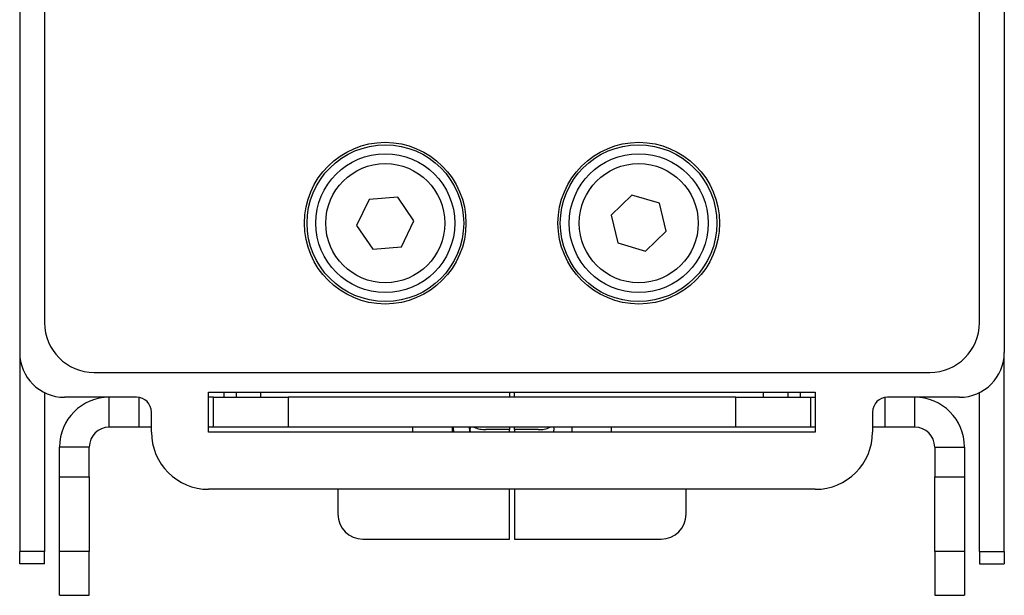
# Model space of a CAD drawing. Header units: millimetres. Extents: x 0 to 420, y 0 to 297.
# Tile 1 of 57: x 77 to 96, y 24 to 36. Entities that reach past the tile are written whole.
import ezdxf

# ---------------------------------------------------------------- set-up
doc = ezdxf.new("R2010")
doc.units = ezdxf.units.MM

msp = doc.modelspace()

# ---------------------------------------------------------------- linework, layer by layer
at = {"color": 7, "linetype": 'Continuous', "lineweight": 25}
for p, q in [((77.03, 88.832), (77.03, 29.632)), ((95.83, 29.632), (95.83, 88.832)), ((76.53, 73.732), (76.53, 29.032)), ((96.33, 73.732), (96.33, 29.032)), ((83.556, 32.108), (83.306, 31.588)), ((84.131, 32.153), (83.556, 32.108)), ((84.458, 31.677), (84.131, 32.153)), ((88.842, 32.193), (88.424, 31.795)), ((89.396, 32.031), (88.842, 32.193)), ((89.532, 31.47), (89.396, 32.031)), ((88.424, 31.795), (88.561, 31.234)), ((83.306, 31.588), (83.633, 31.111)), ((84.208, 31.156), (84.458, 31.677)), ((89.115, 31.071), (89.532, 31.47)), ((83.633, 31.111), (84.208, 31.156)), ((88.561, 31.234), (89.115, 31.071)), ((76.532, 28.974), (76.532, 25.032)), ((96.328, 25.032), (96.328, 28.974)), ((78.03, 28.632), (94.83, 28.632)), ((77.032, 28.225), (77.032, 25.032)), ((78.88, 28.132), (77.43, 28.132)), ((78.33, 27.532), (78.33, 28.132)), ((80.33, 28.232), (92.53, 28.232)), ((80.33, 27.432), (80.33, 28.232)), ((80.43, 28.132), (80.33, 28.132)), ((80.43, 27.532), (80.43, 28.132)), ((80.43, 28.132), (81.93, 28.132)), ((80.882, 28.232), (80.882, 28.132)), ((81.382, 28.132), (81.382, 28.232)), ((81.93, 28.132), (81.93, 27.532)), ((90.93, 28.132), (81.93, 28.132)), ((86.382, 28.232), (86.382, 28.132)), ((86.478, 28.132), (86.478, 28.232)), ((90.93, 27.532), (90.93, 28.132)), ((90.93, 28.132), (92.43, 28.132)), ((91.478, 28.232), (91.478, 28.132)), ((91.978, 28.232), (91.978, 28.132)), ((92.43, 28.132), (92.43, 27.532)), ((92.43, 28.132), (92.53, 28.132)), ((92.53, 28.232), (92.53, 27.432)), ((95.43, 28.132), (93.98, 28.132)), ((94.53, 27.532), (94.53, 28.132)), ((95.828, 25.032), (95.828, 28.225)), ((79.18, 27.432), (79.18, 27.832)), ((93.68, 27.832), (93.68, 27.432)), ((78.93, 27.532), (78.33, 27.532)), ((79.18, 27.532), (78.93, 27.532)), ((80.43, 27.532), (80.33, 27.532)), ((81.93, 27.532), (80.43, 27.532)), ((90.93, 27.532), (81.93, 27.532)), ((84.43, 27.532), (84.43, 27.432)), ((85.228, 27.532), (85.226, 27.432)), ((85.248, 27.532), (85.253, 27.432)), ((86.382, 27.532), (86.382, 27.485)), ((86.478, 27.485), (86.478, 27.532)), ((88.43, 27.432), (88.43, 27.532)), ((92.43, 27.532), (90.93, 27.532)), ((92.53, 27.532), (92.43, 27.532)), ((93.93, 27.532), (93.68, 27.532)), ((94.53, 27.532), (93.93, 27.532)), ((92.53, 27.432), (80.33, 27.432)), ((86.382, 27.485), (85.906, 27.485)), ((86.382, 27.432), (86.382, 27.485)), ((86.954, 27.485), (86.478, 27.485)), ((86.478, 27.485), (86.478, 27.432)), ((77.93, 27.132), (77.33, 27.132)), ((77.33, 26.531), (77.33, 27.132)), ((77.93, 26.531), (77.93, 27.132)), ((94.93, 27.132), (95.53, 27.132)), ((94.93, 27.132), (94.93, 26.531)), ((95.53, 27.132), (95.53, 26.531)), ((77.33, 26.531), (77.93, 26.531)), ((77.33, 25.035), (77.33, 26.531)), ((77.93, 26.531), (77.93, 25.035)), ((94.93, 26.531), (95.53, 26.531)), ((94.93, 25.035), (94.93, 26.531)), ((95.53, 26.531), (95.53, 25.035)), ((92.53, 26.282), (80.33, 26.282)), ((82.93, 26.282), (82.93, 25.782)), ((86.382, 25.282), (86.382, 26.282)), ((86.478, 26.282), (86.478, 25.282)), ((89.93, 25.782), (89.93, 26.282)), ((83.43, 25.282), (86.382, 25.282)), ((86.478, 25.282), (89.43, 25.282)), ((77.032, 25.032), (76.532, 25.032)), ((76.532, 24.782), (76.532, 25.032)), ((77.032, 24.782), (77.032, 25.032)), ((77.93, 25.035), (77.33, 25.035)), ((77.33, 24.153), (77.33, 25.035)), ((77.93, 24.153), (77.93, 25.035)), ((95.53, 25.035), (94.93, 25.035)), ((94.93, 25.035), (94.93, 24.153)), ((95.53, 25.035), (95.53, 24.153)), ((95.828, 25.032), (96.328, 25.032)), ((95.828, 25.032), (95.828, 24.782)), ((96.328, 25.032), (96.328, 24.782)), ((77.032, 24.782), (76.532, 24.782)), ((95.828, 24.782), (96.328, 24.782)), ((77.33, 24.153), (77.93, 24.153)), ((77.33, 24.151), (77.33, 24.153)), ((77.33, 24.151), (77.93, 24.151)), ((77.93, 24.151), (77.93, 24.153)), ((94.93, 24.153), (95.53, 24.153)), ((94.93, 24.153), (94.93, 24.151)), ((94.93, 24.151), (95.53, 24.151)), ((95.53, 24.153), (95.53, 24.151))]:
    msp.add_line(p, q, dxfattribs=at)
at = {"color": 8, "linetype": 'Continuous', "lineweight": 25}
for p, q in [((78.93, 27.532), (78.93, 28.128)), ((80.632, 28.232), (80.632, 28.132)), ((92.228, 28.232), (92.228, 28.132)), ((93.93, 28.128), (93.93, 27.532))]:
    msp.add_line(p, q, dxfattribs=at)
at = {"color": 7, "linetype": 'Continuous', "lineweight": 25}
for centre, radius in [((83.88, 31.632), 1.625), ((83.884, 31.632), 1.575), ((88.98, 31.632), 1.625), ((88.976, 31.632), 1.575), ((83.882, 31.632), 1.397), ((88.978, 31.632), 1.397), ((83.882, 31.632), 1.197), ((88.978, 31.632), 1.197)]:
    msp.add_circle(centre, radius, dxfattribs=at)
for centre, radius, start, end in [((78.03, 29.632), 1, 180, 270), ((94.83, 29.632), 1, 270, 0), ((77.43, 29.032), 0.9, 180, 270), ((95.43, 29.032), 0.9, 270, 0), ((78.33, 27.132), 1, 90, 180), ((78.88, 27.832), 0.3, 0, 90), ((93.98, 27.832), 0.3, 90, 180), ((94.53, 27.132), 1, 0, 90), ((78.33, 27.132), 0.4, 90, 180), ((85.872, 27.949), 0.465, 243.6462, 274.2176), ((87.001, 27.884), 0.401, 263.2871, 298.8492), ((94.53, 27.132), 0.4, 0, 90), ((80.33, 27.432), 1.15, 180, 270), ((92.53, 27.432), 1.15, 270, 0), ((83.43, 25.782), 0.5, 180, 270), ((89.43, 25.782), 0.5, 270, 0)]:
    msp.add_arc(centre, radius, start, end, dxfattribs=at)
for points, knots in [([(85.588, 27.432), (85.581, 27.461), (85.574, 27.495), (85.578, 27.528), (85.578, 27.532)], [0, 0, 0, 0, 0.878818, 1, 1, 1, 1]), ([(85.598, 27.432), (85.596, 27.442), (85.588, 27.475), (85.592, 27.509), (85.594, 27.532)], [0, 0, 0, 0, 0.309516, 1, 1, 1, 1]), ([(87.271, 27.532), (87.271, 27.53), (87.275, 27.497), (87.266, 27.464), (87.259, 27.432)], [0, 0, 0, 0, 0.053111, 1, 1, 1, 1]), ([(87.634, 27.432), (87.635, 27.438), (87.642, 27.471), (87.638, 27.505), (87.635, 27.532)], [0, 0, 0, 0, 0.1894575, 1, 1, 1, 1])]:
    msp.add_open_spline(points, degree=3, knots=knots, dxfattribs=at)

doc.saveas('drawing.dxf')
